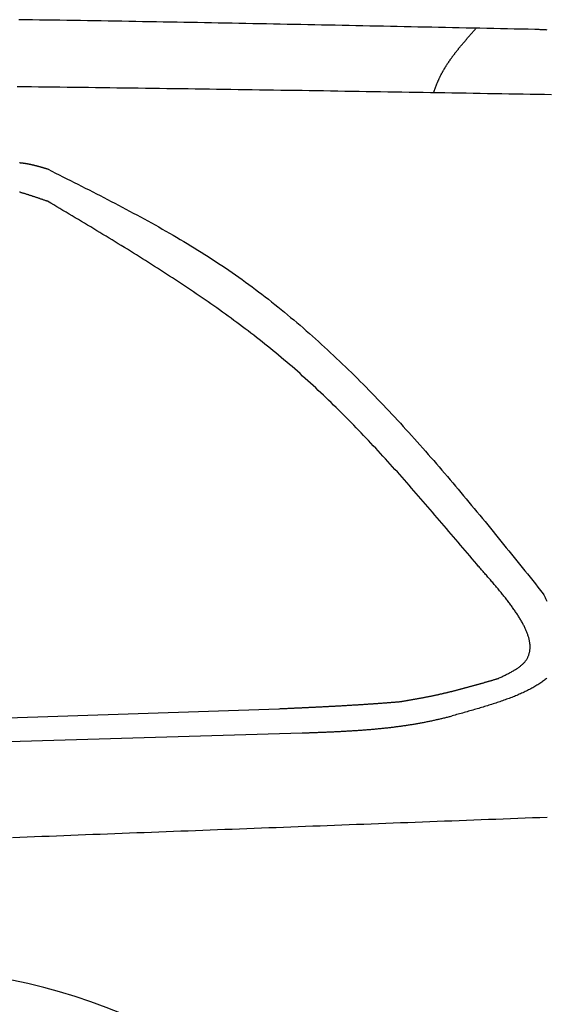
# Model space of a CAD drawing. Extents: x 562 to 7231, y 5667 to 12126.
# Tile 52 of 69: x 4943 to 5435, y 8997 to 9918. Entities that reach past the tile are written whole.
import ezdxf

# ---------------------------------------------------------------- set-up
doc = ezdxf.new("R2010")
doc.units = 0
doc.layers.add('CAR', color=10, linetype='CONTINUOUS')

msp = doc.modelspace()

# ---------------------------------------------------------------- linework, layer by layer
at = {"layer": 'CAR'}
for p, q in [((4607.567, 9254.373), (5185.358, 9273.51)), ((4607.567, 9233.492), (5207.263, 9250.879))]:
    msp.add_line(p, q, dxfattribs=at)
for points in [[(5424.76, 9908.44, 0), (5418.33, 9908.58, 0), (5411.89, 9908.71, 0), (5405.45, 9908.85, 0), (5399.02, 9908.98, 0), (5392.58, 9909.12, 0), (5386.15, 9909.26, 0), (5379.71, 9909.39, 0), (5373.27, 9909.53, 0), (5366.84, 9909.66, 0), (5360.4, 9909.8, 0), (5353.97, 9909.93, 0), (5347.53, 9910.07, 0), (5341.1, 9910.2, 0), (5334.66, 9910.34, 0), (5328.22, 9910.47, 0), (5321.79, 9910.61, 0), (5315.35, 9910.74, 0), (5308.92, 9910.88, 0), (5302.48, 9911.01, 0), (5296.04, 9911.14, 0), (5289.61, 9911.28, 0), (5283.17, 9911.41, 0), (5276.74, 9911.54, 0), (5270.3, 9911.67, 0), (5263.87, 9911.8, 0), (5257.43, 9911.94, 0), (5250.99, 9912.07, 0), (5244.56, 9912.2, 0), (5238.12, 9912.33, 0), (5231.69, 9912.46, 0), (5225.25, 9912.59, 0), (5218.82, 9912.71, 0), (5212.38, 9912.84, 0), (5205.94, 9912.97, 0), (5199.51, 9913.1, 0), (5193.07, 9913.22, 0), (5186.64, 9913.35, 0), (5180.2, 9913.48, 0), (5173.77, 9913.6, 0), (5167.33, 9913.73, 0), (5160.89, 9913.85, 0), (5154.46, 9913.97, 0), (5148.02, 9914.09, 0), (5141.59, 9914.22, 0), (5135.15, 9914.34, 0), (5128.72, 9914.46, 0), (5122.28, 9914.58, 0), (5115.85, 9914.7, 0), (5109.41, 9914.82, 0), (5102.98, 9914.93, 0), (5096.54, 9915.05, 0), (5090.11, 9915.17, 0), (5083.67, 9915.28, 0), (5077.23, 9915.4, 0), (5070.8, 9915.51, 0), (5064.36, 9915.62, 0), (5057.93, 9915.73, 0), (5051.49, 9915.85, 0), (5045.06, 9915.96, 0), (5038.62, 9916.07, 0), (5032.19, 9916.17, 0), (5025.75, 9916.28, 0), (5019.32, 9916.39, 0), (5012.88, 9916.49, 0), (5006.45, 9916.6, 0), (5000.01, 9916.7, 0), (4993.58, 9916.8, 0), (4987.14, 9916.91, 0), (4980.71, 9917.01, 0), (4974.28, 9917.11, 0), (4967.84, 9917.2, 0), (4961.41, 9917.3, 0), (4954.97, 9917.4, 0), (4948.54, 9917.49, 0), (4942.1, 9917.59, 0)], [(5330.02, 9849.27, 0), (5330.16, 9849.7, 0), (5330.3, 9850.14, 0), (5330.45, 9850.57, 0), (5330.59, 9851, 0), (5330.74, 9851.43, 0), (5330.89, 9851.86, 0), (5331.04, 9852.28, 0), (5331.19, 9852.71, 0), (5331.34, 9853.14, 0), (5331.5, 9853.56, 0), (5331.65, 9853.99, 0), (5331.81, 9854.41, 0), (5331.97, 9854.84, 0), (5332.13, 9855.26, 0), (5332.29, 9855.68, 0), (5332.46, 9856.1, 0), (5332.62, 9856.53, 0), (5332.79, 9856.95, 0), (5332.96, 9857.36, 0), (5333.13, 9857.78, 0), (5333.3, 9858.2, 0), (5333.47, 9858.62, 0), (5333.65, 9859.03, 0), (5333.82, 9859.45, 0), (5334, 9859.86, 0), (5334.18, 9860.28, 0), (5334.36, 9860.69, 0), (5334.55, 9861.1, 0), (5334.73, 9861.51, 0), (5334.92, 9861.92, 0), (5335.11, 9862.33, 0), (5335.3, 9862.74, 0), (5335.49, 9863.15, 0), (5335.69, 9863.56, 0), (5335.88, 9863.96, 0), (5336.08, 9864.37, 0), (5336.28, 9864.77, 0), (5336.48, 9865.17, 0), (5336.69, 9865.58, 0), (5336.89, 9865.98, 0), (5337.1, 9866.38, 0), (5337.31, 9866.78, 0), (5337.52, 9867.18, 0), (5337.73, 9867.57, 0), (5337.95, 9867.97, 0), (5338.16, 9868.37, 0), (5338.38, 9868.76, 0), (5338.6, 9869.16, 0), (5338.82, 9869.55, 0), (5339.04, 9869.94, 0), (5339.27, 9870.34, 0), (5339.49, 9870.73, 0), (5339.72, 9871.12, 0), (5339.95, 9871.51, 0), (5340.18, 9871.9, 0), (5340.41, 9872.29, 0), (5340.65, 9872.67, 0), (5340.88, 9873.06, 0), (5341.12, 9873.45, 0), (5341.36, 9873.83, 0), (5341.6, 9874.22, 0), (5341.84, 9874.6, 0), (5342.08, 9874.98, 0), (5342.33, 9875.37, 0), (5342.57, 9875.75, 0), (5342.82, 9876.13, 0), (5343.07, 9876.51, 0), (5343.32, 9876.89, 0), (5343.57, 9877.27, 0), (5343.82, 9877.65, 0), (5344.08, 9878.03, 0), (5344.33, 9878.4, 0), (5344.59, 9878.78, 0), (5344.85, 9879.16, 0), (5345.11, 9879.53, 0), (5345.37, 9879.91, 0), (5345.63, 9880.28, 0), (5345.89, 9880.65, 0), (5346.16, 9881.03, 0), (5346.42, 9881.4, 0), (5346.69, 9881.77, 0), (5346.96, 9882.14, 0), (5347.23, 9882.51, 0), (5347.5, 9882.88, 0), (5347.77, 9883.25, 0), (5348.04, 9883.62, 0), (5348.31, 9883.99, 0), (5348.59, 9884.36, 0), (5348.86, 9884.73, 0), (5349.14, 9885.09, 0), (5349.42, 9885.46, 0), (5349.7, 9885.82, 0), (5349.98, 9886.19, 0), (5350.26, 9886.56, 0), (5350.54, 9886.92, 0), (5350.82, 9887.28, 0), (5351.11, 9887.65, 0), (5351.39, 9888.01, 0), (5351.68, 9888.37, 0), (5351.96, 9888.74, 0), (5352.25, 9889.1, 0), (5352.54, 9889.46, 0), (5352.83, 9889.82, 0), (5353.12, 9890.18, 0), (5353.41, 9890.54, 0), (5353.7, 9890.9, 0), (5353.99, 9891.26, 0), (5354.28, 9891.62, 0), (5354.58, 9891.98, 0), (5354.87, 9892.34, 0), (5355.17, 9892.69, 0), (5355.46, 9893.05, 0), (5355.76, 9893.41, 0), (5356.06, 9893.77, 0), (5356.36, 9894.12, 0), (5356.66, 9894.48, 0), (5356.96, 9894.83, 0), (5357.26, 9895.19, 0), (5357.56, 9895.55, 0), (5357.86, 9895.9, 0), (5358.16, 9896.26, 0), (5358.46, 9896.61, 0), (5358.77, 9896.96, 0), (5359.07, 9897.32, 0), (5359.37, 9897.67, 0), (5359.68, 9898.03, 0), (5359.98, 9898.38, 0), (5360.29, 9898.73, 0), (5360.6, 9899.08, 0), (5360.9, 9899.44, 0), (5361.21, 9899.79, 0), (5361.52, 9900.14, 0), (5361.82, 9900.49, 0), (5362.13, 9900.84, 0), (5362.44, 9901.2, 0), (5362.75, 9901.55, 0), (5363.06, 9901.9, 0), (5363.37, 9902.25, 0), (5363.68, 9902.6, 0), (5363.99, 9902.95, 0), (5364.3, 9903.3, 0), (5364.61, 9903.65, 0), (5364.92, 9904, 0), (5365.23, 9904.35, 0), (5365.54, 9904.7, 0), (5365.86, 9905.05, 0), (5366.17, 9905.4, 0), (5366.48, 9905.75, 0), (5366.79, 9906.1, 0), (5367.11, 9906.45, 0), (5367.42, 9906.8, 0), (5367.73, 9907.15, 0), (5368.04, 9907.5, 0), (5368.36, 9907.85, 0), (5368.67, 9908.2, 0), (5368.98, 9908.55, 0), (5369.3, 9908.9, 0), (5369.61, 9909.25, 0), (5369.92, 9909.6, 0)], [(5436.07, 9907.95, 0), (5435.26, 9907.99, 0), (5434.45, 9908.03, 0), (5433.64, 9908.06, 0), (5432.84, 9908.1, 0), (5432.03, 9908.13, 0), (5431.22, 9908.17, 0), (5430.42, 9908.2, 0), (5429.61, 9908.24, 0), (5428.8, 9908.27, 0), (5427.99, 9908.3, 0), (5427.19, 9908.34, 0), (5426.38, 9908.37, 0), (5425.57, 9908.41, 0), (5424.76, 9908.44, 0)], [(5440.29, 9847.43, 0), (5433.63, 9847.54, 0), (5426.97, 9847.65, 0), (5420.3, 9847.76, 0), (5413.64, 9847.87, 0), (5406.98, 9847.99, 0), (5400.32, 9848.1, 0), (5393.65, 9848.21, 0), (5386.99, 9848.32, 0), (5380.33, 9848.43, 0), (5373.67, 9848.55, 0), (5367, 9848.66, 0), (5360.34, 9848.77, 0), (5353.68, 9848.88, 0), (5347.02, 9848.99, 0), (5340.35, 9849.1, 0), (5333.69, 9849.21, 0), (5327.03, 9849.32, 0), (5320.37, 9849.43, 0), (5313.7, 9849.54, 0), (5307.04, 9849.65, 0), (5300.38, 9849.76, 0), (5293.72, 9849.87, 0), (5287.05, 9849.98, 0), (5280.39, 9850.08, 0), (5273.73, 9850.19, 0), (5267.07, 9850.3, 0), (5260.41, 9850.41, 0), (5253.74, 9850.51, 0), (5247.08, 9850.62, 0), (5240.42, 9850.73, 0), (5233.76, 9850.83, 0), (5227.09, 9850.94, 0), (5220.43, 9851.04, 0), (5213.77, 9851.14, 0), (5207.11, 9851.25, 0), (5200.44, 9851.35, 0), (5193.78, 9851.45, 0), (5187.12, 9851.55, 0), (5180.46, 9851.66, 0), (5173.8, 9851.76, 0), (5167.13, 9851.86, 0), (5160.47, 9851.96, 0), (5153.81, 9852.06, 0), (5147.15, 9852.15, 0), (5140.48, 9852.25, 0), (5133.82, 9852.35, 0), (5127.16, 9852.45, 0), (5120.5, 9852.54, 0), (5113.84, 9852.64, 0), (5107.17, 9852.73, 0), (5100.51, 9852.82, 0), (5093.85, 9852.92, 0), (5087.19, 9853.01, 0), (5080.52, 9853.1, 0), (5073.86, 9853.19, 0), (5067.2, 9853.28, 0), (5060.54, 9853.37, 0), (5053.88, 9853.46, 0), (5047.21, 9853.55, 0), (5040.55, 9853.63, 0), (5033.89, 9853.72, 0), (5027.23, 9853.81, 0), (5020.57, 9853.89, 0), (5013.9, 9853.97, 0), (5007.24, 9854.06, 0), (5000.58, 9854.14, 0), (4993.92, 9854.22, 0), (4987.26, 9854.3, 0), (4980.6, 9854.38, 0), (4973.93, 9854.45, 0), (4967.27, 9854.53, 0), (4960.61, 9854.61, 0), (4953.95, 9854.68, 0), (4947.29, 9854.76, 0), (4940.62, 9854.83, 0)], [(4969.58, 9777.72, 0), (4969.31, 9777.8, 0), (4969.04, 9777.88, 0), (4968.78, 9777.96, 0), (4968.51, 9778.04, 0), (4968.24, 9778.12, 0), (4967.97, 9778.2, 0), (4967.71, 9778.28, 0), (4967.44, 9778.36, 0), (4967.17, 9778.44, 0), (4966.9, 9778.52, 0), (4966.64, 9778.6, 0), (4966.37, 9778.68, 0), (4966.1, 9778.76, 0), (4965.83, 9778.83, 0), (4965.57, 9778.91, 0), (4965.3, 9778.99, 0), (4965.03, 9779.07, 0), (4964.76, 9779.15, 0), (4964.5, 9779.22, 0), (4964.23, 9779.3, 0), (4963.96, 9779.38, 0), (4963.69, 9779.46, 0), (4963.42, 9779.53, 0), (4963.16, 9779.61, 0), (4962.89, 9779.69, 0), (4962.62, 9779.76, 0), (4962.35, 9779.84, 0), (4962.08, 9779.91, 0), (4961.82, 9779.99, 0), (4961.55, 9780.06, 0), (4961.28, 9780.14, 0), (4961.01, 9780.21, 0), (4960.74, 9780.28, 0), (4960.48, 9780.36, 0), (4960.21, 9780.43, 0), (4959.94, 9780.5, 0), (4959.67, 9780.57, 0), (4959.4, 9780.65, 0), (4959.13, 9780.72, 0), (4958.86, 9780.79, 0), (4958.59, 9780.86, 0), (4958.33, 9780.93, 0), (4958.06, 9781, 0), (4957.79, 9781.06, 0), (4957.52, 9781.13, 0), (4957.25, 9781.2, 0), (4956.98, 9781.27, 0), (4956.71, 9781.33, 0), (4956.44, 9781.4, 0), (4956.17, 9781.46, 0), (4955.9, 9781.53, 0), (4955.63, 9781.59, 0), (4955.36, 9781.66, 0), (4955.09, 9781.72, 0), (4954.82, 9781.78, 0), (4954.55, 9781.84, 0), (4954.28, 9781.9, 0), (4954.01, 9781.96, 0), (4953.74, 9782.02, 0), (4953.47, 9782.08, 0), (4953.2, 9782.14, 0), (4952.93, 9782.2, 0), (4952.66, 9782.25, 0), (4952.39, 9782.31, 0), (4952.12, 9782.36, 0), (4951.85, 9782.42, 0), (4951.58, 9782.47, 0), (4951.3, 9782.52, 0), (4951.03, 9782.58, 0), (4950.76, 9782.63, 0), (4950.49, 9782.68, 0), (4950.22, 9782.73, 0), (4949.95, 9782.77, 0), (4949.67, 9782.82, 0), (4949.4, 9782.87, 0), (4949.13, 9782.91, 0), (4948.86, 9782.96, 0), (4948.59, 9783, 0), (4948.31, 9783.05, 0), (4948.04, 9783.09, 0), (4947.77, 9783.13, 0), (4947.49, 9783.17, 0), (4947.22, 9783.21, 0), (4946.95, 9783.25, 0), (4946.67, 9783.29, 0), (4946.4, 9783.32, 0), (4946.13, 9783.36, 0), (4945.85, 9783.39, 0), (4945.58, 9783.42, 0), (4945.3, 9783.46, 0), (4945.03, 9783.49, 0), (4944.76, 9783.52, 0), (4944.48, 9783.55, 0), (4944.21, 9783.58, 0), (4943.93, 9783.61, 0), (4943.66, 9783.63, 0), (4943.38, 9783.66, 0), (4943.11, 9783.68, 0), (4942.83, 9783.71, 0)], [(4969.58, 9777.72, 0), (4973.06, 9775.98, 0), (4976.55, 9774.23, 0), (4980.03, 9772.48, 0), (4983.52, 9770.73, 0), (4987, 9768.98, 0), (4990.48, 9767.23, 0), (4993.96, 9765.48, 0), (4997.44, 9763.72, 0), (5000.91, 9761.97, 0), (5004.39, 9760.2, 0), (5007.86, 9758.44, 0), (5011.33, 9756.67, 0), (5014.79, 9754.9, 0), (5018.25, 9753.12, 0), (5021.71, 9751.34, 0), (5025.17, 9749.55, 0), (5028.62, 9747.76, 0), (5032.06, 9745.96, 0), (5035.5, 9744.16, 0), (5038.94, 9742.35, 0), (5042.37, 9740.53, 0), (5045.79, 9738.71, 0), (5049.21, 9736.87, 0), (5052.63, 9735.03, 0), (5056.04, 9733.19, 0), (5059.44, 9731.33, 0), (5062.83, 9729.47, 0), (5066.22, 9727.59, 0), (5069.6, 9725.71, 0), (5072.97, 9723.82, 0), (5076.34, 9721.91, 0), (5079.69, 9720, 0), (5083.04, 9718.08, 0), (5086.38, 9716.14, 0), (5089.71, 9714.19, 0), (5093.04, 9712.23, 0), (5096.35, 9710.26, 0), (5099.65, 9708.28, 0), (5102.95, 9706.28, 0), (5106.23, 9704.27, 0), (5109.5, 9702.25, 0), (5112.77, 9700.21, 0), (5116.02, 9698.16, 0), (5119.26, 9696.1, 0), (5122.49, 9694.02, 0), (5125.71, 9691.92, 0), (5128.91, 9689.81, 0), (5132.1, 9687.68, 0), (5135.29, 9685.54, 0), (5138.45, 9683.38, 0), (5141.61, 9681.21, 0), (5144.75, 9679.01, 0), (5147.88, 9676.8, 0), (5151, 9674.58, 0), (5154.11, 9672.34, 0), (5157.2, 9670.08, 0), (5160.28, 9667.81, 0), (5163.35, 9665.52, 0), (5166.41, 9663.21, 0), (5169.46, 9660.89, 0), (5172.49, 9658.56, 0), (5175.51, 9656.21, 0), (5178.53, 9653.85, 0), (5181.53, 9651.47, 0), (5184.52, 9649.07, 0), (5187.49, 9646.66, 0), (5190.46, 9644.24, 0), (5193.42, 9641.81, 0), (5196.36, 9639.36, 0), (5199.3, 9636.89, 0), (5202.22, 9634.41, 0), (5205.14, 9631.92, 0), (5208.04, 9629.42, 0), (5210.94, 9626.9, 0), (5213.82, 9624.37, 0), (5216.69, 9621.83, 0), (5219.56, 9619.27, 0), (5222.41, 9616.7, 0), (5225.26, 9614.12, 0), (5228.1, 9611.53, 0), (5230.92, 9608.92, 0), (5233.74, 9606.3, 0), (5236.55, 9603.67, 0), (5239.35, 9601.03, 0), (5242.14, 9598.38, 0), (5244.92, 9595.72, 0), (5247.7, 9593.04, 0), (5250.46, 9590.36, 0), (5253.22, 9587.66, 0), (5255.97, 9584.95, 0), (5258.71, 9582.23, 0), (5261.44, 9579.51, 0), (5264.17, 9576.77, 0), (5266.88, 9574.02, 0), (5269.59, 9571.26, 0), (5272.29, 9568.49, 0), (5274.99, 9565.71, 0), (5277.68, 9562.92, 0), (5280.36, 9560.13, 0), (5283.03, 9557.32, 0), (5285.69, 9554.51, 0), (5288.35, 9551.68, 0), (5291.01, 9548.85, 0), (5293.65, 9546.01, 0), (5296.29, 9543.16, 0), (5298.93, 9540.3, 0), (5301.55, 9537.43, 0), (5304.17, 9534.56, 0), (5306.79, 9531.68, 0), (5309.4, 9528.79, 0), (5312, 9525.89, 0), (5314.6, 9522.99, 0), (5317.19, 9520.07, 0), (5319.78, 9517.16, 0), (5322.36, 9514.23, 0), (5324.94, 9511.3, 0), (5327.51, 9508.36, 0), (5330.08, 9505.41, 0), (5332.64, 9502.46, 0), (5335.19, 9499.5, 0), (5337.75, 9496.54, 0), (5340.29, 9493.57, 0), (5342.84, 9490.6, 0), (5345.38, 9487.61, 0), (5347.91, 9484.63, 0), (5350.44, 9481.64, 0), (5352.97, 9478.64, 0), (5355.49, 9475.64, 0), (5358.01, 9472.63, 0), (5360.53, 9469.62, 0), (5363.04, 9466.61, 0), (5365.55, 9463.59, 0), (5368.06, 9460.57, 0), (5370.56, 9457.54, 0), (5373.07, 9454.51, 0), (5375.56, 9451.47, 0), (5378.06, 9448.43, 0), (5380.55, 9445.39, 0), (5383.04, 9442.35, 0), (5385.53, 9439.3, 0), (5388.01, 9436.25, 0), (5390.5, 9433.19, 0), (5392.98, 9430.14, 0), (5395.46, 9427.08, 0), (5397.94, 9424.02, 0), (5400.41, 9420.95, 0), (5402.89, 9417.89, 0), (5405.36, 9414.82, 0), (5407.83, 9411.75, 0), (5410.3, 9408.68, 0), (5412.77, 9405.61, 0), (5415.24, 9402.54, 0), (5417.71, 9399.46, 0), (5420.18, 9396.39, 0), (5422.64, 9393.31, 0), (5425.11, 9390.24, 0), (5427.58, 9387.16, 0), (5430.04, 9384.08, 0), (5432.51, 9381.01, 0)], [(4969.11, 9747.81, 0), (4968.54, 9748.01, 0), (4967.97, 9748.21, 0), (4967.4, 9748.4, 0), (4966.84, 9748.6, 0), (4966.27, 9748.8, 0), (4965.7, 9748.99, 0), (4965.13, 9749.19, 0), (4964.56, 9749.38, 0), (4963.99, 9749.58, 0), (4963.42, 9749.77, 0), (4962.85, 9749.97, 0), (4962.28, 9750.16, 0), (4961.71, 9750.36, 0), (4961.14, 9750.55, 0), (4960.57, 9750.75, 0), (4960, 9750.94, 0), (4959.43, 9751.13, 0), (4958.86, 9751.32, 0), (4958.29, 9751.51, 0), (4957.72, 9751.71, 0), (4957.15, 9751.9, 0), (4956.58, 9752.09, 0), (4956.01, 9752.28, 0), (4955.44, 9752.46, 0), (4954.87, 9752.65, 0), (4954.3, 9752.84, 0), (4953.73, 9753.03, 0), (4953.15, 9753.21, 0), (4952.58, 9753.4, 0), (4952.01, 9753.58, 0), (4951.44, 9753.76, 0), (4950.87, 9753.95, 0), (4950.29, 9754.13, 0), (4949.72, 9754.31, 0), (4949.15, 9754.49, 0), (4948.58, 9754.67, 0), (4948, 9754.84, 0), (4947.43, 9755.02, 0), (4946.86, 9755.2, 0), (4946.28, 9755.37, 0), (4945.71, 9755.54, 0), (4945.13, 9755.71, 0), (4944.56, 9755.89, 0), (4943.98, 9756.06, 0), (4943.41, 9756.22, 0), (4942.83, 9756.39, 0)], [(5370.26, 9408.59, 0), (5368.1, 9411.15, 0), (5365.95, 9413.71, 0), (5363.79, 9416.28, 0), (5361.63, 9418.84, 0), (5359.47, 9421.4, 0), (5357.31, 9423.96, 0), (5355.14, 9426.52, 0), (5352.98, 9429.08, 0), (5350.82, 9431.63, 0), (5348.65, 9434.19, 0), (5346.49, 9436.74, 0), (5344.32, 9439.3, 0), (5342.15, 9441.85, 0), (5339.99, 9444.4, 0), (5337.81, 9446.94, 0), (5335.64, 9449.49, 0), (5333.47, 9452.03, 0), (5331.29, 9454.57, 0), (5329.11, 9457.11, 0), (5326.93, 9459.65, 0), (5324.75, 9462.18, 0), (5322.56, 9464.71, 0), (5320.37, 9467.24, 0), (5318.18, 9469.76, 0), (5315.99, 9472.29, 0), (5313.79, 9474.8, 0), (5311.59, 9477.32, 0), (5309.39, 9479.83, 0), (5307.18, 9482.33, 0), (5304.97, 9484.84, 0), (5302.76, 9487.33, 0), (5300.54, 9489.83, 0), (5298.32, 9492.32, 0), (5296.1, 9494.8, 0), (5293.87, 9497.28, 0), (5291.64, 9499.76, 0), (5289.4, 9502.23, 0), (5287.16, 9504.69, 0), (5284.91, 9507.15, 0), (5282.66, 9509.61, 0), (5280.41, 9512.06, 0), (5278.15, 9514.5, 0), (5275.88, 9516.94, 0), (5273.61, 9519.37, 0), (5271.34, 9521.8, 0), (5269.06, 9524.22, 0), (5266.78, 9526.63, 0), (5264.48, 9529.04, 0), (5262.19, 9531.44, 0), (5259.89, 9533.83, 0), (5257.58, 9536.22, 0), (5255.27, 9538.6, 0), (5252.95, 9540.97, 0), (5250.62, 9543.34, 0), (5248.29, 9545.7, 0), (5245.95, 9548.05, 0), (5243.6, 9550.39, 0), (5241.25, 9552.73, 0), (5238.89, 9555.05, 0), (5236.53, 9557.37, 0), (5234.16, 9559.68, 0), (5231.78, 9561.98, 0), (5229.39, 9564.28, 0), (5226.99, 9566.56, 0), (5224.59, 9568.84, 0), (5222.18, 9571.11, 0), (5219.77, 9573.37, 0), (5217.34, 9575.62, 0), (5214.91, 9577.85, 0), (5212.47, 9580.09, 0), (5210.02, 9582.31, 0), (5207.56, 9584.52, 0), (5205.1, 9586.72, 0), (5202.62, 9588.91, 0), (5200.14, 9591.09, 0), (5197.65, 9593.26, 0), (5195.15, 9595.42, 0), (5192.64, 9597.57, 0), (5190.12, 9599.71, 0), (5187.59, 9601.84, 0), (5185.06, 9603.96, 0), (5182.51, 9606.06, 0), (5179.96, 9608.16, 0), (5177.4, 9610.25, 0), (5174.83, 9612.32, 0), (5172.25, 9614.39, 0), (5169.66, 9616.45, 0), (5167.06, 9618.5, 0), (5164.46, 9620.54, 0), (5161.85, 9622.57, 0), (5159.23, 9624.59, 0), (5156.6, 9626.6, 0), (5153.97, 9628.6, 0), (5151.33, 9630.6, 0), (5148.68, 9632.58, 0), (5146.02, 9634.56, 0), (5143.36, 9636.53, 0), (5140.69, 9638.49, 0), (5138.01, 9640.44, 0), (5135.33, 9642.38, 0), (5132.64, 9644.32, 0), (5129.94, 9646.25, 0), (5127.24, 9648.17, 0), (5124.53, 9650.09, 0), (5121.82, 9651.99, 0), (5119.09, 9653.89, 0), (5116.37, 9655.78, 0), (5113.63, 9657.67, 0), (5110.89, 9659.55, 0), (5108.15, 9661.42, 0), (5105.4, 9663.29, 0), (5102.64, 9665.15, 0), (5099.88, 9667, 0), (5097.12, 9668.85, 0), (5094.35, 9670.69, 0), (5091.57, 9672.52, 0), (5088.79, 9674.35, 0), (5086, 9676.18, 0), (5083.21, 9678, 0), (5080.42, 9679.81, 0), (5077.62, 9681.62, 0), (5074.81, 9683.42, 0), (5072.01, 9685.22, 0), (5069.2, 9687.01, 0), (5066.38, 9688.8, 0), (5063.56, 9690.59, 0), (5060.74, 9692.37, 0), (5057.91, 9694.14, 0), (5055.08, 9695.91, 0), (5052.25, 9697.68, 0), (5049.41, 9699.44, 0), (5046.57, 9701.21, 0), (5043.73, 9702.96, 0), (5040.88, 9704.71, 0), (5038.03, 9706.46, 0), (5035.18, 9708.21, 0), (5032.33, 9709.96, 0), (5029.47, 9711.7, 0), (5026.61, 9713.43, 0), (5023.75, 9715.17, 0), (5020.89, 9716.9, 0), (5018.02, 9718.63, 0), (5015.16, 9720.36, 0), (5012.29, 9722.09, 0), (5009.42, 9723.81, 0), (5006.54, 9725.53, 0), (5003.67, 9727.25, 0), (5000.79, 9728.97, 0), (4997.92, 9730.69, 0), (4995.04, 9732.41, 0), (4992.16, 9734.12, 0), (4989.28, 9735.84, 0), (4986.4, 9737.55, 0), (4983.52, 9739.26, 0), (4980.64, 9740.97, 0), (4977.76, 9742.68, 0), (4974.88, 9744.39, 0), (4971.99, 9746.1, 0), (4969.11, 9747.81, 0)], [(5390.62, 9301.85, 0), (5391.43, 9302.24, 0), (5392.24, 9302.62, 0), (5393.05, 9303.01, 0), (5393.85, 9303.4, 0), (5394.65, 9303.79, 0), (5395.45, 9304.18, 0), (5396.25, 9304.57, 0), (5397.04, 9304.96, 0), (5397.83, 9305.35, 0), (5398.61, 9305.75, 0), (5399.39, 9306.15, 0), (5400.16, 9306.54, 0), (5400.92, 9306.95, 0), (5401.68, 9307.35, 0), (5402.42, 9307.75, 0), (5403.16, 9308.16, 0), (5403.89, 9308.57, 0), (5404.61, 9308.99, 0), (5405.31, 9309.41, 0), (5406.01, 9309.83, 0), (5406.7, 9310.25, 0), (5407.37, 9310.68, 0), (5408.03, 9311.11, 0), (5408.67, 9311.55, 0), (5409.3, 9311.99, 0), (5409.92, 9312.44, 0), (5410.52, 9312.89, 0), (5411.11, 9313.34, 0), (5411.67, 9313.8, 0), (5412.23, 9314.27, 0), (5412.76, 9314.74, 0), (5413.27, 9315.21, 0), (5413.77, 9315.7, 0), (5414.25, 9316.18, 0), (5414.7, 9316.68, 0), (5415.14, 9317.18, 0), (5415.56, 9317.68, 0), (5415.96, 9318.19, 0), (5416.34, 9318.71, 0), (5416.7, 9319.23, 0), (5417.04, 9319.76, 0), (5417.37, 9320.3, 0), (5417.67, 9320.84, 0), (5417.96, 9321.38, 0), (5418.23, 9321.93, 0), (5418.48, 9322.49, 0), (5418.71, 9323.05, 0), (5418.93, 9323.62, 0), (5419.13, 9324.19, 0), (5419.31, 9324.77, 0), (5419.47, 9325.35, 0), (5419.62, 9325.94, 0), (5419.75, 9326.53, 0), (5419.86, 9327.13, 0), (5419.96, 9327.73, 0), (5420.04, 9328.34, 0), (5420.11, 9328.95, 0), (5420.15, 9329.57, 0), (5420.19, 9330.19, 0), (5420.2, 9330.82, 0), (5420.21, 9331.45, 0), (5420.19, 9332.09, 0), (5420.16, 9332.73, 0), (5420.12, 9333.38, 0), (5420.06, 9334.03, 0), (5419.98, 9334.68, 0), (5419.9, 9335.34, 0), (5419.79, 9336, 0), (5419.67, 9336.67, 0), (5419.54, 9337.34, 0), (5419.4, 9338.02, 0), (5419.24, 9338.7, 0), (5419.06, 9339.39, 0), (5418.88, 9340.08, 0), (5418.68, 9340.77, 0), (5418.46, 9341.47, 0), (5418.24, 9342.17, 0), (5418, 9342.87, 0), (5417.75, 9343.58, 0), (5417.48, 9344.29, 0), (5417.21, 9345.01, 0), (5416.92, 9345.73, 0), (5416.62, 9346.45, 0), (5416.3, 9347.18, 0), (5415.98, 9347.91, 0), (5415.64, 9348.65, 0), (5415.29, 9349.39, 0), (5414.93, 9350.13, 0), (5414.56, 9350.87, 0), (5414.18, 9351.62, 0), (5413.79, 9352.37, 0), (5413.39, 9353.13, 0), (5412.97, 9353.89, 0), (5412.55, 9354.65, 0), (5412.11, 9355.41, 0), (5411.67, 9356.18, 0), (5411.22, 9356.95, 0), (5410.75, 9357.72, 0), (5410.28, 9358.5, 0), (5409.8, 9359.28, 0), (5409.3, 9360.06, 0), (5408.8, 9360.84, 0), (5408.29, 9361.63, 0), (5407.77, 9362.42, 0), (5407.24, 9363.21, 0), (5406.71, 9364.01, 0), (5406.16, 9364.81, 0), (5405.61, 9365.61, 0), (5405.05, 9366.41, 0), (5404.48, 9367.21, 0), (5403.9, 9368.02, 0), (5403.32, 9368.83, 0), (5402.73, 9369.64, 0), (5402.13, 9370.46, 0), (5401.53, 9371.27, 0), (5400.91, 9372.09, 0), (5400.29, 9372.91, 0), (5399.67, 9373.73, 0), (5399.04, 9374.56, 0), (5398.4, 9375.39, 0), (5397.75, 9376.21, 0), (5397.1, 9377.04, 0), (5396.45, 9377.88, 0), (5395.78, 9378.71, 0), (5395.12, 9379.54, 0), (5394.44, 9380.38, 0), (5393.76, 9381.22, 0), (5393.08, 9382.06, 0), (5392.39, 9382.9, 0), (5391.7, 9383.74, 0), (5391, 9384.59, 0), (5390.3, 9385.43, 0), (5389.59, 9386.28, 0), (5388.88, 9387.13, 0), (5388.17, 9387.98, 0), (5387.45, 9388.83, 0), (5386.73, 9389.68, 0), (5386.01, 9390.53, 0), (5385.28, 9391.38, 0), (5384.55, 9392.24, 0), (5383.81, 9393.09, 0), (5383.08, 9393.95, 0), (5382.34, 9394.81, 0), (5381.59, 9395.66, 0), (5380.85, 9396.52, 0), (5380.1, 9397.38, 0), (5379.35, 9398.24, 0), (5378.6, 9399.1, 0), (5377.85, 9399.96, 0), (5377.1, 9400.82, 0), (5376.34, 9401.69, 0), (5375.58, 9402.55, 0), (5374.83, 9403.41, 0), (5374.07, 9404.27, 0), (5373.31, 9405.14, 0), (5372.55, 9406, 0), (5371.79, 9406.86, 0), (5371.02, 9407.73, 0), (5370.26, 9408.59, 0)], [(5432.51, 9381.01, 0), (5433.06, 9379.87, 0), (5433.6, 9378.73, 0), (5434.15, 9377.6, 0), (5434.7, 9376.46, 0), (5435.24, 9375.33, 0), (5435.78, 9374.19, 0)], [(5298.38, 9280.12, 0), (5298.97, 9280.22, 0), (5299.56, 9280.31, 0), (5300.15, 9280.41, 0), (5300.73, 9280.51, 0), (5301.32, 9280.61, 0), (5301.91, 9280.71, 0), (5302.5, 9280.81, 0), (5303.09, 9280.91, 0), (5303.68, 9281.01, 0), (5304.26, 9281.11, 0), (5304.85, 9281.21, 0), (5305.44, 9281.31, 0), (5306.03, 9281.41, 0), (5306.62, 9281.51, 0), (5307.21, 9281.61, 0), (5307.79, 9281.71, 0), (5308.38, 9281.81, 0), (5308.97, 9281.91, 0), (5309.56, 9282.02, 0), (5310.15, 9282.12, 0), (5310.73, 9282.22, 0), (5311.32, 9282.32, 0), (5311.91, 9282.43, 0), (5312.5, 9282.53, 0), (5313.08, 9282.63, 0), (5313.67, 9282.74, 0), (5314.26, 9282.84, 0), (5314.84, 9282.95, 0), (5315.43, 9283.05, 0), (5316.02, 9283.16, 0), (5316.61, 9283.26, 0), (5317.19, 9283.37, 0), (5317.78, 9283.48, 0), (5318.37, 9283.59, 0), (5318.95, 9283.7, 0), (5319.54, 9283.8, 0), (5320.12, 9283.91, 0), (5320.71, 9284.02, 0), (5321.3, 9284.14, 0), (5321.88, 9284.25, 0), (5322.47, 9284.36, 0), (5323.05, 9284.47, 0), (5323.64, 9284.59, 0), (5324.22, 9284.7, 0), (5324.81, 9284.82, 0), (5325.39, 9284.93, 0), (5325.98, 9285.05, 0), (5326.56, 9285.16, 0), (5327.15, 9285.28, 0), (5327.73, 9285.4, 0), (5328.31, 9285.52, 0), (5328.9, 9285.64, 0), (5329.48, 9285.76, 0), (5330.07, 9285.88, 0), (5330.65, 9286.01, 0), (5331.23, 9286.13, 0), (5331.81, 9286.26, 0), (5332.4, 9286.38, 0), (5332.98, 9286.51, 0), (5333.56, 9286.63, 0), (5334.14, 9286.76, 0), (5334.73, 9286.89, 0), (5335.31, 9287.02, 0), (5335.89, 9287.15, 0), (5336.47, 9287.28, 0), (5337.05, 9287.41, 0), (5337.63, 9287.55, 0), (5338.21, 9287.68, 0), (5338.79, 9287.81, 0), (5339.37, 9287.95, 0), (5339.96, 9288.08, 0), (5340.54, 9288.22, 0), (5341.12, 9288.36, 0), (5341.7, 9288.49, 0), (5342.28, 9288.63, 0), (5342.86, 9288.77, 0), (5343.43, 9288.91, 0), (5344.01, 9289.05, 0), (5344.59, 9289.19, 0), (5345.17, 9289.33, 0), (5345.75, 9289.47, 0), (5346.33, 9289.62, 0), (5346.91, 9289.76, 0), (5347.49, 9289.9, 0), (5348.07, 9290.05, 0), (5348.64, 9290.19, 0), (5349.22, 9290.34, 0), (5349.8, 9290.49, 0), (5350.38, 9290.63, 0), (5350.96, 9290.78, 0), (5351.53, 9290.93, 0), (5352.11, 9291.08, 0), (5352.69, 9291.22, 0), (5353.27, 9291.37, 0), (5353.84, 9291.52, 0), (5354.42, 9291.68, 0), (5355, 9291.83, 0), (5355.57, 9291.98, 0), (5356.15, 9292.13, 0), (5356.73, 9292.28, 0), (5357.3, 9292.44, 0), (5357.88, 9292.59, 0), (5358.46, 9292.74, 0), (5359.03, 9292.9, 0), (5359.61, 9293.05, 0), (5360.18, 9293.21, 0), (5360.76, 9293.36, 0), (5361.34, 9293.52, 0), (5361.91, 9293.68, 0), (5362.49, 9293.83, 0), (5363.06, 9293.99, 0), (5363.64, 9294.15, 0), (5364.21, 9294.31, 0), (5364.79, 9294.46, 0), (5365.36, 9294.62, 0), (5365.94, 9294.78, 0), (5366.51, 9294.94, 0), (5367.09, 9295.1, 0), (5367.66, 9295.26, 0), (5368.24, 9295.42, 0), (5368.81, 9295.58, 0), (5369.39, 9295.75, 0), (5369.96, 9295.91, 0), (5370.54, 9296.07, 0), (5371.11, 9296.23, 0), (5371.69, 9296.39, 0), (5372.26, 9296.56, 0), (5372.84, 9296.72, 0), (5373.41, 9296.88, 0), (5373.98, 9297.04, 0), (5374.56, 9297.21, 0), (5375.13, 9297.37, 0), (5375.71, 9297.54, 0), (5376.28, 9297.7, 0), (5376.85, 9297.86, 0), (5377.43, 9298.03, 0), (5378, 9298.19, 0), (5378.58, 9298.36, 0), (5379.15, 9298.52, 0), (5379.72, 9298.69, 0), (5380.3, 9298.85, 0), (5380.87, 9299.02, 0), (5381.45, 9299.19, 0), (5382.02, 9299.35, 0), (5382.59, 9299.52, 0), (5383.17, 9299.68, 0), (5383.74, 9299.85, 0), (5384.31, 9300.02, 0), (5384.89, 9300.18, 0), (5385.46, 9300.35, 0), (5386.03, 9300.52, 0), (5386.61, 9300.68, 0), (5387.18, 9300.85, 0), (5387.75, 9301.02, 0), (5388.33, 9301.18, 0), (5388.9, 9301.35, 0), (5389.48, 9301.52, 0), (5390.05, 9301.68, 0), (5390.62, 9301.85, 0)], [(5435.91, 9302, 0), (5435.15, 9301.37, 0), (5434.37, 9300.74, 0), (5433.57, 9300.12, 0), (5432.76, 9299.51, 0), (5431.93, 9298.91, 0), (5431.09, 9298.31, 0), (5430.23, 9297.71, 0), (5429.36, 9297.13, 0), (5428.47, 9296.54, 0), (5427.56, 9295.97, 0), (5426.64, 9295.4, 0), (5425.7, 9294.84, 0), (5424.76, 9294.28, 0), (5423.79, 9293.72, 0), (5422.81, 9293.18, 0), (5421.82, 9292.63, 0), (5420.82, 9292.1, 0), (5419.8, 9291.56, 0), (5418.77, 9291.04, 0), (5417.73, 9290.51, 0), (5416.67, 9290, 0), (5415.6, 9289.48, 0), (5414.52, 9288.97, 0), (5413.43, 9288.47, 0), (5412.32, 9287.97, 0), (5411.21, 9287.48, 0), (5410.08, 9286.99, 0), (5408.95, 9286.5, 0), (5407.8, 9286.02, 0), (5406.64, 9285.54, 0), (5405.47, 9285.07, 0), (5404.29, 9284.6, 0), (5403.1, 9284.13, 0), (5401.9, 9283.67, 0), (5400.69, 9283.21, 0), (5399.48, 9282.75, 0), (5398.25, 9282.3, 0), (5397.02, 9281.85, 0), (5395.77, 9281.41, 0), (5394.52, 9280.97, 0), (5393.26, 9280.53, 0), (5392, 9280.09, 0), (5390.72, 9279.66, 0), (5389.44, 9279.23, 0), (5388.15, 9278.8, 0), (5386.85, 9278.37, 0), (5385.55, 9277.95, 0), (5384.24, 9277.53, 0), (5382.93, 9277.11, 0), (5381.61, 9276.7, 0), (5380.28, 9276.29, 0), (5378.95, 9275.87, 0), (5377.61, 9275.47, 0), (5376.27, 9275.06, 0), (5374.92, 9274.65, 0), (5373.57, 9274.25, 0), (5372.21, 9273.85, 0), (5370.85, 9273.45, 0), (5369.49, 9273.05, 0), (5368.12, 9272.65, 0), (5366.75, 9272.26, 0), (5365.38, 9271.86, 0), (5364, 9271.47, 0), (5362.62, 9271.07, 0), (5361.24, 9270.68, 0), (5359.85, 9270.29, 0), (5358.46, 9269.9, 0), (5357.08, 9269.51, 0), (5355.69, 9269.12, 0), (5354.29, 9268.74, 0), (5352.9, 9268.35, 0), (5351.51, 9267.96, 0), (5350.11, 9267.57, 0), (5348.72, 9267.19, 0), (5347.32, 9266.8, 0)], [(5185.36, 9273.51, 0), (5186.07, 9273.54, 0), (5186.78, 9273.57, 0), (5187.49, 9273.61, 0), (5188.2, 9273.64, 0), (5188.92, 9273.67, 0), (5189.63, 9273.7, 0), (5190.34, 9273.74, 0), (5191.05, 9273.77, 0), (5191.76, 9273.8, 0), (5192.47, 9273.83, 0), (5193.18, 9273.87, 0), (5193.9, 9273.9, 0), (5194.61, 9273.93, 0), (5195.32, 9273.96, 0), (5196.03, 9273.99, 0), (5196.74, 9274.03, 0), (5197.45, 9274.06, 0), (5198.16, 9274.09, 0), (5198.88, 9274.13, 0), (5199.59, 9274.16, 0), (5200.3, 9274.19, 0), (5201.01, 9274.22, 0), (5201.72, 9274.26, 0), (5202.43, 9274.29, 0), (5203.14, 9274.32, 0), (5203.86, 9274.36, 0), (5204.57, 9274.39, 0), (5205.28, 9274.42, 0), (5205.99, 9274.45, 0), (5206.7, 9274.49, 0), (5207.41, 9274.52, 0), (5208.12, 9274.55, 0), (5208.83, 9274.59, 0), (5209.55, 9274.62, 0), (5210.26, 9274.66, 0), (5210.97, 9274.69, 0), (5211.68, 9274.72, 0), (5212.39, 9274.76, 0), (5213.1, 9274.79, 0), (5213.81, 9274.82, 0), (5214.53, 9274.86, 0), (5215.24, 9274.89, 0), (5215.95, 9274.93, 0), (5216.66, 9274.96, 0), (5217.37, 9275, 0), (5218.08, 9275.03, 0), (5218.79, 9275.07, 0), (5219.5, 9275.1, 0), (5220.22, 9275.14, 0), (5220.93, 9275.17, 0), (5221.64, 9275.21, 0), (5222.35, 9275.24, 0), (5223.06, 9275.28, 0), (5223.77, 9275.31, 0), (5224.48, 9275.35, 0), (5225.19, 9275.38, 0), (5225.91, 9275.42, 0), (5226.62, 9275.46, 0), (5227.33, 9275.49, 0), (5228.04, 9275.53, 0), (5228.75, 9275.56, 0), (5229.46, 9275.6, 0), (5230.17, 9275.64, 0), (5230.88, 9275.67, 0), (5231.59, 9275.71, 0), (5232.31, 9275.75, 0), (5233.02, 9275.79, 0), (5233.73, 9275.82, 0), (5234.44, 9275.86, 0), (5235.15, 9275.9, 0), (5235.86, 9275.94, 0), (5236.57, 9275.97, 0), (5237.28, 9276.01, 0), (5237.99, 9276.05, 0), (5238.71, 9276.09, 0), (5239.42, 9276.13, 0), (5240.13, 9276.17, 0), (5240.84, 9276.21, 0), (5241.55, 9276.25, 0), (5242.26, 9276.29, 0), (5242.97, 9276.32, 0), (5243.68, 9276.36, 0), (5244.39, 9276.4, 0), (5245.1, 9276.44, 0), (5245.82, 9276.49, 0), (5246.53, 9276.53, 0), (5247.24, 9276.57, 0), (5247.95, 9276.61, 0), (5248.66, 9276.65, 0), (5249.37, 9276.69, 0), (5250.08, 9276.73, 0), (5250.79, 9276.77, 0), (5251.5, 9276.82, 0), (5252.21, 9276.86, 0), (5252.92, 9276.9, 0), (5253.63, 9276.94, 0), (5254.34, 9276.99, 0), (5255.06, 9277.03, 0), (5255.77, 9277.07, 0), (5256.48, 9277.12, 0), (5257.19, 9277.16, 0), (5257.9, 9277.2, 0), (5258.61, 9277.25, 0), (5259.32, 9277.29, 0), (5260.03, 9277.34, 0), (5260.74, 9277.38, 0), (5261.45, 9277.43, 0), (5262.16, 9277.47, 0), (5262.87, 9277.52, 0), (5263.58, 9277.56, 0), (5264.29, 9277.61, 0), (5265, 9277.66, 0), (5265.71, 9277.7, 0), (5266.43, 9277.75, 0), (5267.14, 9277.8, 0), (5267.85, 9277.84, 0), (5268.56, 9277.89, 0), (5269.27, 9277.94, 0), (5269.98, 9277.99, 0), (5270.69, 9278.04, 0), (5271.4, 9278.09, 0), (5272.11, 9278.13, 0), (5272.82, 9278.18, 0), (5273.53, 9278.23, 0), (5274.24, 9278.28, 0), (5274.95, 9278.33, 0), (5275.66, 9278.38, 0), (5276.37, 9278.43, 0), (5277.08, 9278.49, 0), (5277.79, 9278.54, 0), (5278.5, 9278.59, 0), (5279.21, 9278.64, 0), (5279.92, 9278.69, 0), (5280.63, 9278.75, 0), (5281.34, 9278.8, 0), (5282.05, 9278.85, 0), (5282.76, 9278.9, 0), (5283.47, 9278.96, 0), (5284.18, 9279.01, 0), (5284.89, 9279.07, 0), (5285.6, 9279.12, 0), (5286.31, 9279.17, 0), (5287.02, 9279.23, 0), (5287.73, 9279.28, 0), (5288.44, 9279.34, 0), (5289.15, 9279.39, 0), (5289.86, 9279.45, 0), (5290.57, 9279.5, 0), (5291.28, 9279.56, 0), (5291.99, 9279.61, 0), (5292.7, 9279.67, 0), (5293.41, 9279.73, 0), (5294.12, 9279.78, 0), (5294.83, 9279.84, 0), (5295.54, 9279.89, 0), (5296.25, 9279.95, 0), (5296.96, 9280, 0), (5297.67, 9280.06, 0), (5298.38, 9280.12, 0)], [(5207.26, 9250.88, 0), (5208.16, 9250.91, 0), (5209.05, 9250.94, 0), (5209.94, 9250.98, 0), (5210.83, 9251.01, 0), (5211.72, 9251.04, 0), (5212.62, 9251.08, 0), (5213.51, 9251.11, 0), (5214.4, 9251.14, 0), (5215.29, 9251.17, 0), (5216.18, 9251.21, 0), (5217.08, 9251.24, 0), (5217.97, 9251.27, 0), (5218.86, 9251.31, 0), (5219.75, 9251.34, 0), (5220.64, 9251.38, 0), (5221.54, 9251.41, 0), (5222.43, 9251.45, 0), (5223.32, 9251.48, 0), (5224.21, 9251.52, 0), (5225.1, 9251.55, 0), (5225.99, 9251.59, 0), (5226.89, 9251.62, 0), (5227.78, 9251.66, 0), (5228.67, 9251.7, 0), (5229.56, 9251.74, 0), (5230.45, 9251.77, 0), (5231.34, 9251.81, 0), (5232.23, 9251.85, 0), (5233.12, 9251.89, 0), (5234.01, 9251.93, 0), (5234.91, 9251.97, 0), (5235.8, 9252.01, 0), (5236.69, 9252.05, 0), (5237.58, 9252.09, 0), (5238.47, 9252.13, 0), (5239.36, 9252.18, 0), (5240.25, 9252.22, 0), (5241.14, 9252.26, 0), (5242.03, 9252.31, 0), (5242.92, 9252.35, 0), (5243.81, 9252.4, 0), (5244.7, 9252.45, 0), (5245.59, 9252.49, 0), (5246.48, 9252.54, 0), (5247.37, 9252.59, 0), (5248.26, 9252.64, 0), (5249.15, 9252.69, 0), (5250.04, 9252.74, 0), (5250.92, 9252.79, 0), (5251.81, 9252.85, 0), (5252.7, 9252.9, 0), (5253.59, 9252.95, 0), (5254.48, 9253.01, 0), (5255.37, 9253.06, 0), (5256.26, 9253.12, 0), (5257.14, 9253.18, 0), (5258.03, 9253.24, 0), (5258.92, 9253.3, 0), (5259.81, 9253.36, 0), (5260.69, 9253.42, 0), (5261.58, 9253.48, 0), (5262.47, 9253.54, 0), (5263.35, 9253.61, 0), (5264.24, 9253.67, 0), (5265.13, 9253.74, 0), (5266.01, 9253.81, 0), (5266.9, 9253.88, 0), (5267.79, 9253.95, 0), (5268.67, 9254.02, 0), (5269.56, 9254.09, 0), (5270.44, 9254.16, 0), (5271.33, 9254.24, 0), (5272.21, 9254.31, 0), (5273.1, 9254.39, 0), (5273.98, 9254.47, 0), (5274.87, 9254.54, 0), (5275.75, 9254.62, 0), (5276.63, 9254.71, 0), (5277.52, 9254.79, 0), (5278.4, 9254.87, 0), (5279.29, 9254.96, 0), (5280.17, 9255.04, 0), (5281.05, 9255.13, 0), (5281.93, 9255.22, 0), (5282.82, 9255.31, 0), (5283.7, 9255.4, 0), (5284.58, 9255.5, 0), (5285.46, 9255.59, 0), (5286.34, 9255.69, 0), (5287.23, 9255.79, 0), (5288.11, 9255.89, 0), (5288.99, 9255.99, 0), (5289.87, 9256.09, 0), (5290.75, 9256.19, 0), (5291.63, 9256.3, 0), (5292.51, 9256.41, 0), (5293.39, 9256.51, 0), (5294.27, 9256.62, 0), (5295.15, 9256.74, 0), (5296.02, 9256.85, 0), (5296.9, 9256.96, 0), (5297.78, 9257.08, 0), (5298.66, 9257.2, 0), (5299.54, 9257.32, 0), (5300.41, 9257.44, 0), (5301.29, 9257.56, 0), (5302.17, 9257.69, 0), (5303.04, 9257.81, 0), (5303.92, 9257.94, 0), (5304.8, 9258.07, 0), (5305.67, 9258.21, 0), (5306.55, 9258.34, 0), (5307.42, 9258.47, 0), (5308.3, 9258.61, 0), (5309.17, 9258.75, 0), (5310.04, 9258.89, 0), (5310.92, 9259.04, 0), (5311.79, 9259.18, 0), (5312.66, 9259.33, 0), (5313.54, 9259.48, 0), (5314.41, 9259.63, 0), (5315.28, 9259.78, 0), (5316.15, 9259.94, 0), (5317.03, 9260.09, 0), (5317.9, 9260.25, 0), (5318.77, 9260.41, 0), (5319.64, 9260.57, 0), (5320.51, 9260.74, 0), (5321.38, 9260.91, 0), (5322.25, 9261.08, 0), (5323.12, 9261.25, 0), (5323.98, 9261.42, 0), (5324.85, 9261.6, 0), (5325.72, 9261.77, 0), (5326.59, 9261.95, 0), (5327.46, 9262.14, 0), (5328.32, 9262.32, 0), (5329.19, 9262.51, 0), (5330.06, 9262.7, 0), (5330.92, 9262.89, 0), (5331.79, 9263.08, 0), (5332.65, 9263.28, 0), (5333.52, 9263.47, 0), (5334.38, 9263.67, 0), (5335.24, 9263.87, 0), (5336.11, 9264.07, 0), (5336.97, 9264.28, 0), (5337.84, 9264.48, 0), (5338.7, 9264.69, 0), (5339.56, 9264.9, 0), (5340.42, 9265.11, 0), (5341.29, 9265.32, 0), (5342.15, 9265.53, 0), (5343.01, 9265.74, 0), (5343.87, 9265.95, 0), (5344.74, 9266.16, 0), (5345.6, 9266.37, 0), (5346.46, 9266.59, 0), (5347.32, 9266.8, 0)], [(4936.22, 9153.21, 0), (4943.06, 9153.47, 0), (4949.91, 9153.74, 0), (4956.76, 9154, 0), (4963.6, 9154.26, 0), (4970.45, 9154.53, 0), (4977.3, 9154.79, 0), (4984.15, 9155.05, 0), (4990.99, 9155.31, 0), (4997.84, 9155.58, 0), (5004.69, 9155.84, 0), (5011.53, 9156.1, 0), (5018.38, 9156.36, 0), (5025.23, 9156.63, 0), (5032.08, 9156.89, 0), (5038.92, 9157.15, 0), (5045.77, 9157.41, 0), (5052.62, 9157.67, 0), (5059.46, 9157.93, 0), (5066.31, 9158.2, 0), (5073.16, 9158.46, 0), (5080.01, 9158.72, 0), (5086.85, 9158.98, 0), (5093.7, 9159.24, 0), (5100.55, 9159.5, 0), (5107.39, 9159.76, 0), (5114.24, 9160.02, 0), (5121.09, 9160.28, 0), (5127.94, 9160.54, 0), (5134.78, 9160.81, 0), (5141.63, 9161.07, 0), (5148.48, 9161.33, 0), (5155.32, 9161.59, 0), (5162.17, 9161.85, 0), (5169.02, 9162.11, 0), (5175.87, 9162.37, 0), (5182.71, 9162.63, 0), (5189.56, 9162.89, 0), (5196.41, 9163.15, 0), (5203.25, 9163.41, 0), (5210.1, 9163.67, 0), (5216.95, 9163.93, 0), (5223.8, 9164.19, 0), (5230.64, 9164.45, 0), (5237.49, 9164.71, 0), (5244.34, 9164.96, 0), (5251.18, 9165.22, 0), (5258.03, 9165.48, 0), (5264.88, 9165.74, 0), (5271.73, 9166, 0), (5278.57, 9166.26, 0), (5285.42, 9166.52, 0), (5292.27, 9166.78, 0), (5299.12, 9167.04, 0), (5305.96, 9167.3, 0), (5312.81, 9167.56, 0), (5319.66, 9167.82, 0), (5326.5, 9168.07, 0), (5333.35, 9168.33, 0), (5340.2, 9168.59, 0), (5347.05, 9168.85, 0), (5353.89, 9169.11, 0), (5360.74, 9169.37, 0), (5367.59, 9169.63, 0), (5374.43, 9169.89, 0), (5381.28, 9170.15, 0), (5388.13, 9170.4, 0), (5394.98, 9170.66, 0), (5401.82, 9170.92, 0), (5408.67, 9171.18, 0), (5415.52, 9171.44, 0), (5422.37, 9171.7, 0), (5429.21, 9171.96, 0), (5436.06, 9172.21, 0)]]:
    msp.add_polyline3d(points, dxfattribs=at)
msp.add_arc((4837.435, 8511.152), 517.898, 7.671032, 116.349657, dxfattribs=at)

doc.saveas('drawing.dxf')
